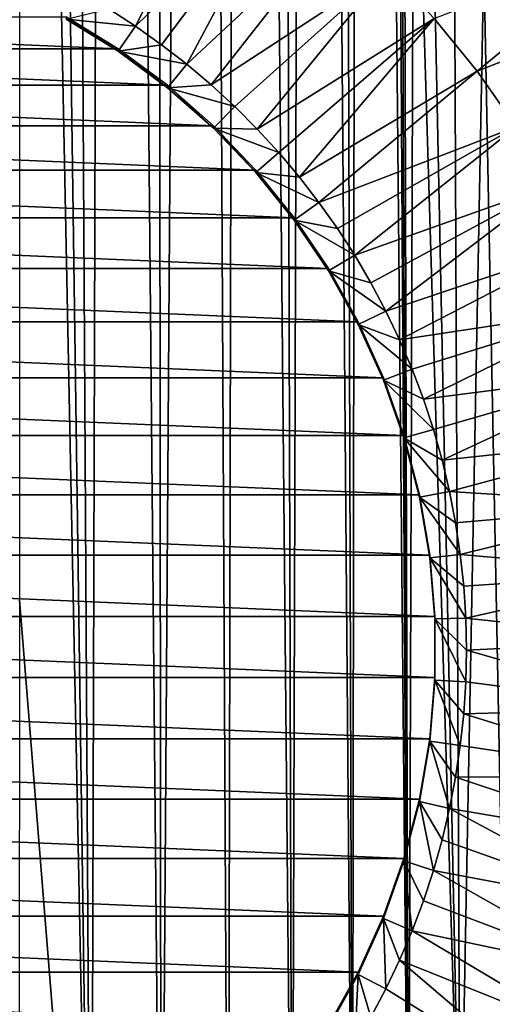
# Model space of a CAD drawing. Header units: metres. Extents: x -24 to 72, y -247 to 22.
# Tile 180 of 256: x 4 to 11, y -228 to -214. Entities that reach past the tile are written whole.
import ezdxf

# ---------------------------------------------------------------- set-up
doc = ezdxf.new("R2010")
doc.units = ezdxf.units.M
doc.layers.add('solid_509589_MEDIA_SW0001', color=7, linetype='CONTINUOUS')

msp = doc.modelspace()

# ---------------------------------------------------------------- linework, layer by layer
at = {"layer": 'solid_509589_MEDIA_SW0001'}
for points in [[(4.317758, -163.260071, 308.704041), (5.328434, -234.871323, 309.948792), (4.852534, -152.861511, 308.519897)], [(5.328434, -234.871323, 309.948792), (5.566667, -153.316391, 308.523865), (4.852534, -152.861511, 308.519897)], [(5.328434, -234.871323, 309.948792), (6.318839, -234.406281, 309.934509), (5.566667, -153.316391, 308.523865)], [(6.318839, -234.406281, 309.934509), (6.238104, -153.831543, 308.528625), (5.566667, -153.316391, 308.523865)], [(6.318839, -234.406281, 309.934509), (6.862315, -154.403442, 308.534241), (6.238104, -153.831543, 308.528625)], [(6.318839, -234.406281, 309.934509), (7.268837, -233.863831, 309.918182), (6.862315, -154.403442, 308.534241)], [(7.268837, -233.863831, 309.918182), (7.434015, -155.027237, 308.540802), (6.862315, -154.403442, 308.534241)], [(7.268837, -233.863831, 309.918182), (8.17256, -233.247314, 309.899994), (7.434015, -155.027237, 308.540802)], [(8.17256, -233.247314, 309.899994), (7.949218, -155.698563, 308.548309), (7.434015, -155.027237, 308.540802)], [(8.17256, -233.247314, 309.899994), (8.403874, -156.412079, 308.556824), (7.949218, -155.698563, 308.548309)], [(8.17256, -233.247314, 309.899994), (9.024217, -232.560669, 309.880249), (8.403874, -156.412079, 308.556824)], [(9.024217, -232.560669, 309.880249), (8.794711, -157.162766, 308.566345), (8.403874, -156.412079, 308.556824)], [(9.024217, -232.560669, 309.880249), (9.11867, -157.944656, 308.576935), (8.794711, -157.162766, 308.566345)], [(9.024217, -232.560669, 309.880249), (9.818175, -231.808472, 309.859222), (9.11867, -157.944656, 308.576935)], [(9.818175, -231.808472, 309.859222), (9.373078, -158.751419, 308.588531), (9.11867, -157.944656, 308.576935)], [(9.818175, -231.808472, 309.859222), (9.703361, -206.762207, 309.423218), (9.373078, -158.751419, 308.588531)], [(9.827398, -160.402893, 308.565277), (13.045057, -217.557907, 309.524597), (13.213239, -195.754791, 309.141724)], [(9.827398, -160.402893, 308.565277), (12.628703, -216.532242, 309.512268), (13.045057, -217.557907, 309.524597)], [(9.827398, -160.402893, 308.565277), (9.864964, -161.261902, 308.579895), (12.628703, -216.532242, 309.512268)], [(9.864964, -161.261902, 308.579895), (12.132125, -215.543488, 309.501404), (12.628703, -216.532242, 309.512268)], [(9.864964, -161.261902, 308.579895), (11.540147, -214.375961, 309.488312), (12.132125, -215.543488, 309.501404)], [(9.864964, -161.261902, 308.579895), (11.033787, -213.168625, 309.473206), (11.540147, -214.375961, 309.488312)], [(4.317758, -163.260071, 308.704041), (4.317678, -184.356857, 309.072296), (5.328434, -234.871323, 309.948792)], [(4.317678, -184.356857, 309.072296), (4.317534, -222.251083, 309.733734), (5.328434, -234.871323, 309.948792)], [(9.818175, -231.808472, 309.859222), (9.751003, -208.08136, 309.44577), (9.703361, -206.762207, 309.423218)], [(9.818175, -231.808472, 309.859222), (9.893785, -209.394577, 309.467194), (9.751003, -208.08136, 309.44577)], [(9.818175, -231.808472, 309.859222), (10.549604, -230.995316, 309.837158), (9.893785, -209.394577, 309.467194)], [(10.549604, -230.995316, 309.837158), (10.130929, -210.693802, 309.487366), (9.893785, -209.394577, 309.467194)], [(10.549604, -230.995316, 309.837158), (10.46132, -211.972977, 309.506104), (10.130929, -210.693802, 309.487366)], [(7.277331, -211.547241, 268.57193), (5.956007, -214.148621, 268.990997), (5.576632, -213.903824, 268.986725)], [(7.277331, -211.547241, 268.57193), (8.068268, -212.091522, 268.581421), (5.956007, -214.148621, 268.990997)], [(8.068268, -212.091522, 268.581421), (6.324654, -214.409317, 268.995544), (5.956007, -214.148621, 268.990997)], [(8.068268, -212.091522, 268.581421), (6.681903, -214.68541, 269.000366), (6.324654, -214.409317, 268.995544)], [(8.068268, -212.091522, 268.581421), (8.818645, -212.69046, 268.591888), (6.681903, -214.68541, 269.000366)], [(10.549604, -230.995316, 309.837158), (10.882982, -213.224472, 309.523193), (10.46132, -211.972977, 309.506104)], [(8.818645, -212.69046, 268.591888), (7.027098, -214.97641, 269.005463), (6.681903, -214.68541, 269.000366)], [(8.818645, -212.69046, 268.591888), (9.524691, -213.341064, 268.603241), (7.027098, -214.97641, 269.005463)], [(13.046408, -212.923203, 268.364319), (10.789827, -214.783905, 268.628418), (10.182855, -214.040054, 268.615448)], [(13.046408, -212.923203, 268.364319), (13.595906, -213.678162, 268.377441), (10.789827, -214.783905, 268.628418)], [(9.524691, -213.341064, 268.603241), (7.359622, -215.281799, 269.010773), (7.027098, -214.97641, 269.005463)], [(9.524691, -213.341064, 268.603241), (7.678882, -215.600998, 269.016357), (7.359622, -215.281799, 269.010773)], [(9.524691, -213.341064, 268.603241), (10.182855, -214.040054, 268.615448), (7.678882, -215.600998, 269.016357)], [(10.549604, -230.995316, 309.837158), (11.213801, -230.126419, 309.814362), (10.882982, -213.224472, 309.523193)], [(11.213801, -230.126419, 309.814362), (11.394045, -214.442703, 309.538452), (10.882982, -213.224472, 309.523193)], [(11.052217, -213.512604, 309.521423), (10.882982, -213.224472, 309.523193), (11.394045, -214.442703, 309.538452)], [(13.595906, -213.678162, 268.377441), (11.34256, -215.568893, 268.64212), (10.789827, -214.783905, 268.628418)], [(4.974478, -214.047241, 269.497589), (5.576632, -213.903824, 268.986725), (5.956007, -214.148621, 268.990997)], [(-5.711723, -214.467117, 271.453461), (-4.97445, -214.013229, 271.445557), (5.711723, -214.467117, 271.453461)], [(-4.97445, -214.013229, 271.445557), (4.97445, -214.013229, 271.445557), (5.711723, -214.467117, 271.453461)], [(5.711732, -214.501114, 269.505524), (5.711723, -214.467117, 271.453461), (4.97445, -214.013229, 271.445557)], [(5.711732, -214.501114, 269.505524), (4.97445, -214.013229, 271.445557), (4.974478, -214.047241, 269.497589)], [(5.711732, -214.501114, 269.505524), (4.974478, -214.047241, 269.497589), (5.956007, -214.148621, 268.990997)], [(10.182855, -214.040054, 268.615448), (7.984307, -215.933472, 269.022156), (7.678882, -215.600998, 269.016357)], [(10.182855, -214.040054, 268.615448), (8.275351, -216.278625, 269.028198), (7.984307, -215.933472, 269.022156)], [(10.182855, -214.040054, 268.615448), (10.789827, -214.783905, 268.628418), (8.275351, -216.278625, 269.028198)], [(5.711732, -214.501114, 269.505524), (5.956007, -214.148621, 268.990997), (6.324654, -214.409317, 268.995544)], [(-6.407888, -214.981918, 271.462463), (-5.711723, -214.467117, 271.453461), (6.407888, -214.981918, 271.462463)], [(-5.711723, -214.467117, 271.453461), (5.711723, -214.467117, 271.453461), (6.407888, -214.981918, 271.462463)], [(6.407858, -215.015884, 269.514496), (6.407888, -214.981918, 271.462463), (5.711723, -214.467117, 271.453461)], [(6.407858, -215.015884, 269.514496), (5.711723, -214.467117, 271.453461), (5.711732, -214.501114, 269.505524)], [(5.711732, -214.501114, 269.505524), (6.324654, -214.409317, 268.995544), (6.681903, -214.68541, 269.000366)], [(6.407858, -215.015884, 269.514496), (5.711732, -214.501114, 269.505524), (6.681903, -214.68541, 269.000366)], [(6.407858, -215.015884, 269.514496), (6.681903, -214.68541, 269.000366), (7.027098, -214.97641, 269.005463)], [(10.789827, -214.783905, 268.628418), (8.551492, -216.635818, 269.034424), (8.275351, -216.278625, 269.028198)], [(10.789827, -214.783905, 268.628418), (11.34256, -215.568893, 268.64212), (8.551492, -216.635818, 269.034424)], [(-7.057753, -215.553787, 271.472443), (-6.407888, -214.981918, 271.462463), (7.057753, -215.553787, 271.472443)], [(-6.407888, -214.981918, 271.462463), (6.407888, -214.981918, 271.462463), (7.057753, -215.553787, 271.472443)], [(6.407858, -215.015884, 269.514496), (7.027098, -214.97641, 269.005463), (7.359622, -215.281799, 269.010773)], [(7.057782, -215.587814, 269.524475), (6.407888, -214.981918, 271.462463), (6.407858, -215.015884, 269.514496)], [(7.057782, -215.587814, 269.524475), (6.407858, -215.015884, 269.514496), (7.359622, -215.281799, 269.010773)], [(7.057782, -215.587814, 269.524475), (7.057753, -215.553787, 271.472443), (6.407888, -214.981918, 271.462463)], [(7.057782, -215.587814, 269.524475), (7.359622, -215.281799, 269.010773), (7.678882, -215.600998, 269.016357)], [(-7.656845, -216.178772, 271.483337), (-7.057753, -215.553787, 271.472443), (7.656845, -216.178772, 271.483337)], [(-7.057753, -215.553787, 271.472443), (7.057753, -215.553787, 271.472443), (7.656845, -216.178772, 271.483337)], [(7.656846, -216.212769, 269.5354), (7.656845, -216.178772, 271.483337), (7.057753, -215.553787, 271.472443)], [(7.656846, -216.212769, 269.5354), (7.057753, -215.553787, 271.472443), (7.057782, -215.587814, 269.524475)], [(11.34256, -215.568893, 268.64212), (8.812222, -217.00441, 269.040863), (8.551492, -216.635818, 269.034424)], [(11.34256, -215.568893, 268.64212), (9.057065, -217.383728, 269.047485), (8.812222, -217.00441, 269.040863)], [(11.34256, -215.568893, 268.64212), (11.838271, -216.391083, 268.656464), (9.057065, -217.383728, 269.047485)], [(7.057782, -215.587814, 269.524475), (7.678882, -215.600998, 269.016357), (7.984307, -215.933472, 269.022156)], [(7.656846, -216.212769, 269.5354), (7.057782, -215.587814, 269.524475), (7.984307, -215.933472, 269.022156)], [(7.656846, -216.212769, 269.5354), (7.984307, -215.933472, 269.022156), (8.275351, -216.278625, 269.028198)], [(-8.200789, -216.852325, 271.495117), (-7.656845, -216.178772, 271.483337), (8.200789, -216.852325, 271.495117)], [(-7.656845, -216.178772, 271.483337), (7.656845, -216.178772, 271.483337), (8.200789, -216.852325, 271.495117)], [(8.200769, -216.886292, 269.54715), (8.200789, -216.852325, 271.495117), (7.656845, -216.178772, 271.483337)], [(8.200769, -216.886292, 269.54715), (7.656845, -216.178772, 271.483337), (7.656846, -216.212769, 269.5354)], [(7.656846, -216.212769, 269.5354), (8.275351, -216.278625, 269.028198), (8.551492, -216.635818, 269.034424)], [(8.200769, -216.886292, 269.54715), (7.656846, -216.212769, 269.5354), (8.551492, -216.635818, 269.034424)], [(11.838271, -216.391083, 268.656464), (9.28558, -217.773071, 269.05426), (9.057065, -217.383728, 269.047485)], [(11.838271, -216.391083, 268.656464), (9.497358, -218.171768, 269.061218), (9.28558, -217.773071, 269.05426)], [(11.838271, -216.391083, 268.656464), (12.27447, -217.246307, 268.671417), (9.497358, -218.171768, 269.061218)], [(8.200769, -216.886292, 269.54715), (8.551492, -216.635818, 269.034424), (8.812222, -217.00441, 269.040863)], [(-8.685585, -217.569489, 271.507629), (-8.200789, -216.852325, 271.495117), (8.685585, -217.569489, 271.507629)], [(-8.200789, -216.852325, 271.495117), (8.200789, -216.852325, 271.495117), (8.685585, -217.569489, 271.507629)], [(8.685608, -217.603531, 269.559662), (8.200789, -216.852325, 271.495117), (8.200769, -216.886292, 269.54715)], [(8.200769, -216.886292, 269.54715), (8.812222, -217.00441, 269.040863), (9.057065, -217.383728, 269.047485)], [(8.685608, -217.603531, 269.559662), (8.200769, -216.886292, 269.54715), (9.057065, -217.383728, 269.047485)], [(8.685608, -217.603531, 269.559662), (8.685585, -217.569489, 271.507629), (8.200789, -216.852325, 271.495117)], [(12.27447, -217.246307, 268.671417), (9.692024, -218.579086, 269.068329), (9.497358, -218.171768, 269.061218)], [(12.27447, -217.246307, 268.671417), (12.648965, -218.130295, 268.686829), (9.692024, -218.579086, 269.068329)], [(8.685608, -217.603531, 269.559662), (9.057065, -217.383728, 269.047485), (9.28558, -217.773071, 269.05426)], [(-9.107846, -218.325272, 271.520813), (-8.685585, -217.569489, 271.507629), (9.107846, -218.325272, 271.520813)], [(-8.685585, -217.569489, 271.507629), (8.685585, -217.569489, 271.507629), (9.107846, -218.325272, 271.520813)], [(9.107843, -218.359253, 269.572876), (9.107846, -218.325272, 271.520813), (8.685585, -217.569489, 271.507629)], [(9.107843, -218.359253, 269.572876), (8.685585, -217.569489, 271.507629), (8.685608, -217.603531, 269.559662)], [(8.685608, -217.603531, 269.559662), (9.28558, -217.773071, 269.05426), (9.497358, -218.171768, 269.061218)], [(9.107843, -218.359253, 269.572876), (8.685608, -217.603531, 269.559662), (9.497358, -218.171768, 269.061218)], [(9.107843, -218.359253, 269.572876), (9.497358, -218.171768, 269.061218), (9.692024, -218.579086, 269.068329)], [(12.648965, -218.130295, 268.686829), (9.869227, -218.994308, 269.075592), (9.692024, -218.579086, 269.068329)], [(12.648965, -218.130295, 268.686829), (10.028652, -219.416687, 269.082947), (9.869227, -218.994308, 269.075592)], [(12.648965, -218.130295, 268.686829), (12.959871, -219.038574, 268.702698), (10.028652, -219.416687, 269.082947)], [(-9.46447, -219.114075, 271.534576), (-9.107846, -218.325272, 271.520813), (9.46447, -219.114075, 271.534576)], [(-9.107846, -218.325272, 271.520813), (9.107846, -218.325272, 271.520813), (9.46447, -219.114075, 271.534576)], [(9.46446, -219.148056, 269.586639), (9.107846, -218.325272, 271.520813), (9.107843, -218.359253, 269.572876)], [(9.107843, -218.359253, 269.572876), (9.692024, -218.579086, 269.068329), (9.869227, -218.994308, 269.075592)], [(9.46446, -219.148056, 269.586639), (9.107843, -218.359253, 269.572876), (9.869227, -218.994308, 269.075592)], [(9.46446, -219.148056, 269.586639), (9.46447, -219.114075, 271.534576), (9.107846, -218.325272, 271.520813)], [(9.46446, -219.148056, 269.586639), (9.869227, -218.994308, 269.075592), (10.028652, -219.416687, 269.082947)], [(12.959871, -219.038574, 268.702698), (10.170006, -219.845459, 269.090454), (10.028652, -219.416687, 269.082947)], [(12.959871, -219.038574, 268.702698), (10.29303, -220.279831, 269.098022), (10.170006, -219.845459, 269.090454)], [(12.959871, -219.038574, 268.702698), (13.205627, -219.966614, 268.718872), (10.29303, -220.279831, 269.098022)], [(-9.752889, -219.930267, 271.548828), (-9.46447, -219.114075, 271.534576), (9.752889, -219.930267, 271.548828)], [(-9.46447, -219.114075, 271.534576), (9.46447, -219.114075, 271.534576), (9.752889, -219.930267, 271.548828)], [(9.752902, -219.96431, 269.600891), (9.46447, -219.114075, 271.534576), (9.46446, -219.148056, 269.586639)], [(9.46446, -219.148056, 269.586639), (10.028652, -219.416687, 269.082947), (10.170006, -219.845459, 269.090454)], [(9.752902, -219.96431, 269.600891), (9.46446, -219.148056, 269.586639), (10.170006, -219.845459, 269.090454)], [(9.752902, -219.96431, 269.600891), (9.752889, -219.930267, 271.548828), (9.46447, -219.114075, 271.534576)], [(9.752902, -219.96431, 269.600891), (10.170006, -219.845459, 269.090454), (10.29303, -220.279831, 269.098022)], [(-9.971068, -220.768066, 271.563446), (-9.752889, -219.930267, 271.548828), (9.971068, -220.768066, 271.563446)], [(-9.752889, -219.930267, 271.548828), (9.752889, -219.930267, 271.548828), (9.971068, -220.768066, 271.563446)], [(9.971066, -220.802048, 269.615509), (9.971068, -220.768066, 271.563446), (9.752889, -219.930267, 271.548828)], [(9.971066, -220.802048, 269.615509), (9.752889, -219.930267, 271.548828), (9.752902, -219.96431, 269.600891)], [(9.752902, -219.96431, 269.600891), (10.29303, -220.279831, 269.098022), (10.3975, -220.719025, 269.105682)], [(9.971066, -220.802048, 269.615509), (9.752902, -219.96431, 269.600891), (10.3975, -220.719025, 269.105682)], [(13.205627, -219.966614, 268.718872), (10.3975, -220.719025, 269.105682), (10.29303, -220.279831, 269.098022)], [(13.205627, -219.966614, 268.718872), (13.384997, -220.909729, 268.735352), (10.3975, -220.719025, 269.105682)], [(9.971066, -220.802048, 269.615509), (10.3975, -220.719025, 269.105682), (10.483232, -221.162247, 269.113434)], [(13.384997, -220.909729, 268.735352), (10.483232, -221.162247, 269.113434), (10.3975, -220.719025, 269.105682)], [(-10.117385, -221.621246, 271.578339), (-9.971068, -220.768066, 271.563446), (10.117385, -221.621246, 271.578339)], [(-9.971068, -220.768066, 271.563446), (9.971068, -220.768066, 271.563446), (10.117385, -221.621246, 271.578339)], [(10.117383, -221.655243, 269.630402), (9.971068, -220.768066, 271.563446), (9.971066, -220.802048, 269.615509)], [(9.971066, -220.802048, 269.615509), (10.483232, -221.162247, 269.113434), (10.550074, -221.608704, 269.121216)], [(10.117383, -221.655243, 269.630402), (9.971066, -220.802048, 269.615509), (10.550074, -221.608704, 269.121216)], [(10.117383, -221.655243, 269.630402), (10.117385, -221.621246, 271.578339), (9.971068, -220.768066, 271.563446)], [(13.384997, -220.909729, 268.735352), (10.550074, -221.608704, 269.121216), (10.483232, -221.162247, 269.113434)], [(13.384997, -220.909729, 268.735352), (13.49708, -221.86319, 268.751984), (10.550074, -221.608704, 269.121216)], [(-10.190804, -222.483749, 271.593414), (-10.117385, -221.621246, 271.578339), (10.190804, -222.483749, 271.593414)], [(-10.117385, -221.621246, 271.578339), (10.117385, -221.621246, 271.578339), (10.190804, -222.483749, 271.593414)], [(10.117383, -221.655243, 269.630402), (10.550074, -221.608704, 269.121216), (10.597905, -222.057602, 269.129059)], [(10.190809, -222.517792, 269.645447), (10.117385, -221.621246, 271.578339), (10.117383, -221.655243, 269.630402)], [(10.117383, -221.655243, 269.630402), (10.597905, -222.057602, 269.129059), (10.626639, -222.508148, 269.136932)], [(10.190809, -222.517792, 269.645447), (10.117383, -221.655243, 269.630402), (10.626639, -222.508148, 269.136932)], [(10.190809, -222.517792, 269.645447), (10.190804, -222.483749, 271.593414), (10.117385, -221.621246, 271.578339)], [(13.49708, -221.86319, 268.751984), (10.597905, -222.057602, 269.129059), (10.550074, -221.608704, 269.121216)], [(13.49708, -221.86319, 268.751984), (10.626639, -222.508148, 269.136932), (10.597905, -222.057602, 269.129059)], [(13.49708, -221.86319, 268.751984), (13.54131, -222.822174, 268.768738), (10.626639, -222.508148, 269.136932)], [(4.317534, -222.251083, 309.733734), (4.304141, -235.25589, 309.960815), (5.328434, -234.871323, 309.948792)], [(-10.190804, -222.483749, 271.593414), (10.190804, -222.483749, 271.593414), (10.190804, -223.349518, 271.608521)], [(-10.190804, -223.349518, 271.608521), (-10.190804, -222.483749, 271.593414), (10.190804, -223.349518, 271.608521)], [(10.190809, -223.383484, 269.660553), (10.190804, -223.349518, 271.608521), (10.190804, -222.483749, 271.593414)], [(10.190809, -223.383484, 269.660553), (10.190804, -222.483749, 271.593414), (10.190809, -222.517792, 269.645447)], [(10.190809, -222.517792, 269.645447), (10.626639, -222.508148, 269.136932), (10.636224, -222.959503, 269.144806)], [(10.190809, -222.517792, 269.645447), (10.636224, -222.959503, 269.144806), (10.626639, -223.410873, 269.152679)], [(10.190809, -223.383484, 269.660553), (10.190809, -222.517792, 269.645447), (10.626639, -223.410873, 269.152679)], [(13.54131, -222.822174, 268.768738), (10.636224, -222.959503, 269.144806), (10.626639, -222.508148, 269.136932)], [(13.54131, -222.822174, 268.768738), (13.517467, -223.781891, 268.785492), (10.636224, -222.959503, 269.144806)], [(13.517467, -223.781891, 268.785492), (10.626639, -223.410873, 269.152679), (10.636224, -222.959503, 269.144806)], [(-10.190804, -223.349518, 271.608521), (10.190804, -223.349518, 271.608521), (10.117385, -224.212021, 271.623566)], [(-10.117385, -224.212021, 271.623566), (-10.190804, -223.349518, 271.608521), (10.117385, -224.212021, 271.623566)], [(10.117383, -224.246033, 269.675629), (10.117385, -224.212021, 271.623566), (10.190804, -223.349518, 271.608521)], [(10.117383, -224.246033, 269.675629), (10.190804, -223.349518, 271.608521), (10.190809, -223.383484, 269.660553)], [(10.117383, -224.246033, 269.675629), (10.190809, -223.383484, 269.660553), (10.550074, -224.310303, 269.168365)], [(10.190809, -223.383484, 269.660553), (10.626639, -223.410873, 269.152679), (10.597905, -223.861404, 269.160553)], [(10.190809, -223.383484, 269.660553), (10.597905, -223.861404, 269.160553), (10.550074, -224.310303, 269.168365)], [(13.517467, -223.781891, 268.785492), (10.597905, -223.861404, 269.160553), (10.626639, -223.410873, 269.152679)], [(13.517467, -223.781891, 268.785492), (13.425672, -224.737518, 268.802155), (10.597905, -223.861404, 269.160553)], [(13.425672, -224.737518, 268.802155), (10.550074, -224.310303, 269.168365), (10.597905, -223.861404, 269.160553)], [(-10.117385, -224.212021, 271.623566), (10.117385, -224.212021, 271.623566), (9.971068, -225.065201, 271.638458)], [(-9.971068, -225.065201, 271.638458), (-10.117385, -224.212021, 271.623566), (9.971068, -225.065201, 271.638458)], [(9.971066, -225.099228, 269.690521), (9.971068, -225.065201, 271.638458), (10.117385, -224.212021, 271.623566)], [(9.971066, -225.099228, 269.690521), (10.117385, -224.212021, 271.623566), (10.117383, -224.246033, 269.675629)], [(9.971066, -225.099228, 269.690521), (10.117383, -224.246033, 269.675629), (10.3975, -225.199982, 269.183899)], [(10.117383, -224.246033, 269.675629), (10.550074, -224.310303, 269.168365), (10.483232, -224.75676, 269.176178)], [(10.117383, -224.246033, 269.675629), (10.483232, -224.75676, 269.176178), (10.3975, -225.199982, 269.183899)], [(13.425672, -224.737518, 268.802155), (10.483232, -224.75676, 269.176178), (10.550074, -224.310303, 269.168365)], [(13.266383, -225.684219, 268.818695), (10.3975, -225.199982, 269.183899), (10.483232, -224.75676, 269.176178)], [(13.425672, -224.737518, 268.802155), (13.266383, -225.684219, 268.818695), (10.483232, -224.75676, 269.176178)], [(-9.971068, -225.065201, 271.638458), (9.971068, -225.065201, 271.638458), (9.752889, -225.903, 271.653076)], [(-9.752889, -225.903, 271.653076), (-9.971068, -225.065201, 271.638458), (9.752889, -225.903, 271.653076)], [(9.752902, -225.936966, 269.705139), (9.752889, -225.903, 271.653076), (9.971068, -225.065201, 271.638458)], [(9.752902, -225.936966, 269.705139), (9.971068, -225.065201, 271.638458), (9.971066, -225.099228, 269.690521)], [(9.752902, -225.936966, 269.705139), (9.971066, -225.099228, 269.690521), (10.170006, -226.073547, 269.199158)], [(9.971066, -225.099228, 269.690521), (10.3975, -225.199982, 269.183899), (10.29303, -225.639175, 269.191559)], [(9.971066, -225.099228, 269.690521), (10.29303, -225.639175, 269.191559), (10.170006, -226.073547, 269.199158)], [(13.040403, -226.617279, 268.834961), (10.29303, -225.639175, 269.191559), (10.3975, -225.199982, 269.183899)], [(13.266383, -225.684219, 268.818695), (13.040403, -226.617279, 268.834961), (10.3975, -225.199982, 269.183899)], [(13.040403, -226.617279, 268.834961), (10.170006, -226.073547, 269.199158), (10.29303, -225.639175, 269.191559)], [(-9.752889, -225.903, 271.653076), (9.752889, -225.903, 271.653076), (9.46447, -226.719177, 271.667328)], [(-9.46447, -226.719177, 271.667328), (-9.752889, -225.903, 271.653076), (9.46447, -226.719177, 271.667328)], [(9.46446, -226.753204, 269.719391), (9.46447, -226.719177, 271.667328), (9.752889, -225.903, 271.653076)], [(9.46446, -226.753204, 269.719391), (9.752889, -225.903, 271.653076), (9.752902, -225.936966, 269.705139)], [(9.46446, -226.753204, 269.719391), (9.752902, -225.936966, 269.705139), (9.869227, -226.924698, 269.21402)], [(9.752902, -225.936966, 269.705139), (10.170006, -226.073547, 269.199158), (10.028652, -226.502319, 269.206635)], [(9.752902, -225.936966, 269.705139), (10.028652, -226.502319, 269.206635), (9.869227, -226.924698, 269.21402)], [(12.748868, -227.531967, 268.850952), (10.028652, -226.502319, 269.206635), (10.170006, -226.073547, 269.199158)], [(13.040403, -226.617279, 268.834961), (12.748868, -227.531967, 268.850952), (10.170006, -226.073547, 269.199158)], [(12.748868, -227.531967, 268.850952), (9.869227, -226.924698, 269.21402), (10.028652, -226.502319, 269.206635)], [(-9.46447, -226.719177, 271.667328), (9.46447, -226.719177, 271.667328), (9.107846, -227.507996, 271.681091)], [(-9.107846, -227.507996, 271.681091), (-9.46447, -226.719177, 271.667328), (9.107846, -227.507996, 271.681091)], [(9.107843, -227.542007, 269.733154), (9.107846, -227.507996, 271.681091), (9.46447, -226.719177, 271.667328)], [(9.107843, -227.542007, 269.733154), (9.46447, -226.719177, 271.667328), (9.46446, -226.753204, 269.719391)], [(9.107843, -227.542007, 269.733154), (9.46446, -226.753204, 269.719391), (9.497358, -227.747238, 269.228363)], [(9.46446, -226.753204, 269.719391), (9.869227, -226.924698, 269.21402), (9.692024, -227.33992, 269.221252)], [(9.46446, -226.753204, 269.719391), (9.692024, -227.33992, 269.221252), (9.497358, -227.747238, 269.228363)], [(12.393243, -228.423706, 268.866516), (9.692024, -227.33992, 269.221252), (9.869227, -226.924698, 269.21402)], [(12.748868, -227.531967, 268.850952), (12.393243, -228.423706, 268.866516), (9.869227, -226.924698, 269.21402)], [(11.975315, -229.28801, 268.881592), (9.497358, -227.747238, 269.228363), (9.692024, -227.33992, 269.221252)], [(12.393243, -228.423706, 268.866516), (11.975315, -229.28801, 268.881592), (9.692024, -227.33992, 269.221252)], [(-9.107846, -227.507996, 271.681091), (9.107846, -227.507996, 271.681091), (8.685585, -228.263763, 271.694305)], [(-8.685585, -228.263763, 271.694305), (-9.107846, -227.507996, 271.681091), (8.685585, -228.263763, 271.694305)], [(8.685608, -228.297745, 269.746338), (8.685585, -228.263763, 271.694305), (9.107846, -227.507996, 271.681091)], [(8.685608, -228.297745, 269.746338), (9.107846, -227.507996, 271.681091), (9.107843, -227.542007, 269.733154)], [(8.685608, -228.297745, 269.746338), (9.107843, -227.542007, 269.733154), (9.057065, -228.535294, 269.242126)], [(9.107843, -227.542007, 269.733154), (9.28558, -228.145935, 269.235321), (9.057065, -228.535294, 269.242126)], [(9.107843, -227.542007, 269.733154), (9.497358, -227.747238, 269.228363), (9.28558, -228.145935, 269.235321)], [(11.975315, -229.28801, 268.881592), (9.28558, -228.145935, 269.235321), (9.497358, -227.747238, 269.228363)]]:
    msp.add_3dface(points, dxfattribs=at)

doc.saveas('drawing.dxf')
